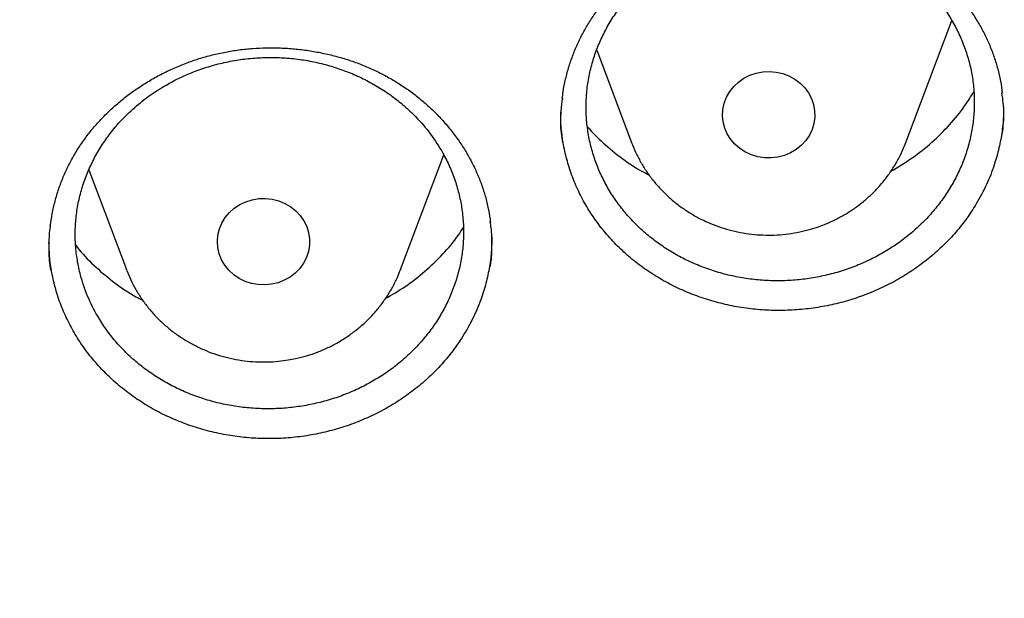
# Model space of a CAD drawing. Header units: millimetres. Extents: x 8 to 795, y 12 to 1770.
# Tile 101 of 136: x 394 to 402, y 1588 to 1593. Entities that reach past the tile are written whole.
import ezdxf

# ---------------------------------------------------------------- set-up
doc = ezdxf.new("R2010")
doc.units = ezdxf.units.MM

msp = doc.modelspace()

# ---------------------------------------------------------------- linework, layer by layer
at = {"color": 7, "linetype": 'Continuous', "lineweight": 30}
for p, q in [((401.3356, 1591.971), (401.7339, 1593.0297)), ((398.6573, 1592.7742), (398.9594, 1591.971)), ((398.9594, 1591.971), (398.9578, 1591.9753)), ((396.9579, 1590.8705), (397.3317, 1591.8641)), ((394.2563, 1591.7355), (394.5818, 1590.8705)), ((394.585, 1590.8619), (394.5818, 1590.8705)), ((396.9579, 1590.8705), (396.9565, 1590.8668))]:
    msp.add_line(p, q, dxfattribs=at)
at = {"color": 7, "linetype": 'Continuous', "lineweight": 30, "flags": 128}
for points in [[(400.2843, 1591.8598), (400.2281, 1591.8449), (400.1702, 1591.8378), (400.1118, 1591.8387), (400.0542, 1591.8476), (399.9986, 1591.8642), (399.9461, 1591.8883), (399.8979, 1591.9192), (399.8551, 1591.9564), (399.8185, 1591.9991), (399.7888, 1592.0463), (399.7669, 1592.0971), (399.753, 1592.1503), (399.7476, 1592.2049), (399.7507, 1592.2596), (399.7622, 1592.3133), (399.782, 1592.3648), (399.8095, 1592.4132), (399.8442, 1592.4572), (399.8854, 1592.496), (399.9322, 1592.5288), (399.9836, 1592.5548), (400.0385, 1592.5736), (400.0957, 1592.5846), (400.154, 1592.5877), (400.2122, 1592.5828), (400.2689, 1592.5701), (400.3231, 1592.5497), (400.3736, 1592.5221), (400.4192, 1592.4879), (400.4591, 1592.4478), (400.4923, 1592.4028), (400.5181, 1592.3536), (400.5361, 1592.3015), (400.5458, 1592.2475), (400.5469, 1592.1927), (400.5396, 1592.1383), (400.5239, 1592.0856), (400.5002, 1592.0355), (400.469, 1591.9892), (400.4309, 1591.9477), (400.3868, 1591.9118), (400.3376, 1591.8823), (400.2843, 1591.8598)], [(395.8393, 1590.7424), (395.7812, 1590.7369), (395.7229, 1590.7393), (395.6655, 1590.7497), (395.6104, 1590.7678), (395.5587, 1590.7932), (395.5115, 1590.8255), (395.4698, 1590.8638), (395.4345, 1590.9075), (395.4063, 1590.9555), (395.3859, 1591.0068), (395.3736, 1591.0604), (395.3698, 1591.115), (395.3746, 1591.1696), (395.3877, 1591.223), (395.409, 1591.274), (395.438, 1591.3216), (395.4741, 1591.3647), (395.5165, 1591.4024), (395.5642, 1591.4339), (395.6164, 1591.4586), (395.6718, 1591.4758), (395.7293, 1591.4853), (395.7877, 1591.4869), (395.8457, 1591.4805), (395.9021, 1591.4662), (395.9556, 1591.4443), (396.0052, 1591.4154), (396.0498, 1591.38), (396.0884, 1591.3389), (396.1202, 1591.293), (396.1446, 1591.2432), (396.161, 1591.1906), (396.169, 1591.1363), (396.1685, 1591.0816), (396.1595, 1591.0274), (396.1423, 1590.9751), (396.1171, 1590.9257), (396.0844, 1590.8802), (396.0451, 1590.8397), (395.9999, 1590.805), (395.9498, 1590.7769), (395.8959, 1590.7558), (395.8393, 1590.7424)]]:
    msp.add_lwpolyline(points, dxfattribs=at)
at = {"color": 7, "linetype": 'Continuous', "lineweight": 30}
for points, knots in [([(356.4037, 1618.2283), (356.4013, 1618.1935), (356.3966, 1618.1228), (356.3904, 1618.0059), (356.3836, 1617.881), (356.3756, 1617.7496), (356.3675, 1617.6087), (356.3596, 1617.4575), (356.3511, 1617.2788), (356.3425, 1617.0702), (356.3344, 1616.8294), (356.3271, 1616.5403), (356.3219, 1616.1986), (356.3208, 1615.7999), (356.3255, 1615.3723), (356.3372, 1614.9124), (356.3571, 1614.4265), (356.3858, 1613.9246), (356.423, 1613.4203), (356.4683, 1612.9175), (356.5218, 1612.4164), (356.5832, 1611.9172), (356.6704, 1611.292), (356.792, 1610.5429), (356.9587, 1609.6727), (357.111, 1608.9838), (357.2344, 1608.4731), (357.3194, 1608.1377), (357.4067, 1607.8084), (357.4938, 1607.4937), (357.5776, 1607.202), (357.6565, 1606.9369), (357.7298, 1606.6981), (357.7967, 1606.4855), (357.8568, 1606.2989), (357.9096, 1606.1384), (357.9547, 1606.0036), (357.9898, 1605.8998), (358.0171, 1605.82), (358.0407, 1605.7514), (358.0669, 1605.6759), (358.0982, 1605.5866), (358.1349, 1605.4828), (358.1812, 1605.3535), (358.2383, 1605.1965), (358.3076, 1605.0093), (358.3867, 1604.8), (358.476, 1604.5689), (358.5761, 1604.316), (358.6855, 1604.0469), (358.8013, 1603.7696), (358.9631, 1603.3924), (359.1731, 1602.9222), (359.4359, 1602.3637), (359.7352, 1601.7579), (360.074, 1601.109), (360.4549, 1600.4213), (360.8466, 1599.7526), (361.2876, 1599.0389), (361.7859, 1598.2788), (362.3478, 1597.475), (362.9346, 1596.6866), (363.4712, 1596.0085), (363.9521, 1595.4302), (364.3742, 1594.9417), (364.8192, 1594.4468), (365.2879, 1593.9461), (365.7468, 1593.476), (366.1921, 1593.0368), (366.6205, 1592.6289), (367.0657, 1592.2198), (367.5272, 1591.8109), (367.9417, 1591.457), (368.296, 1591.1635), (368.578, 1590.935), (368.8416, 1590.7258), (369.0863, 1590.5355), (369.3114, 1590.3633), (369.5073, 1590.2159), (369.6754, 1590.0911), (369.8176, 1589.9868), (369.945, 1589.8942), (370.0499, 1589.8186), (370.1318, 1589.7601), (370.1903, 1589.7184), (370.24, 1589.6832), (370.2964, 1589.6434), (370.3719, 1589.5903), (370.472, 1589.5203), (370.5945, 1589.4354), (370.7396, 1589.3358), (370.9075, 1589.222), (371.1866, 1589.0352), (371.5749, 1588.7817), (372.0709, 1588.4694), (372.5807, 1588.1601), (373.1043, 1587.8545), (373.6415, 1587.5531), (374.2262, 1587.2384), (374.8607, 1586.9125), (375.5468, 1586.5782), (376.2459, 1586.256), (376.9871, 1585.9336), (377.7641, 1585.6167), (378.5755, 1585.3087), (379.3828, 1585.0241), (380.1851, 1584.7623), (380.9769, 1584.524), (381.7576, 1584.3078), (382.5274, 1584.1126), (383.2943, 1583.9355), (384.1383, 1583.7593), (385.0634, 1583.5895), (386.0705, 1583.433), (387.082, 1583.3041), (388.097, 1583.2029), (389.1147, 1583.1297), (390.1343, 1583.0845), (391.1548, 1583.0675), (392.1755, 1583.0789), (393.1953, 1583.1186), (394.2134, 1583.1863), (395.2291, 1583.282), (396.2419, 1583.4056), (397.2528, 1583.5571), (398.2556, 1583.7358), (399.2504, 1583.9413), (400.2365, 1584.1732), (401.2195, 1584.4331), (402.1282, 1584.7006), (402.9645, 1584.9697), (403.7336, 1585.2362), (404.5079, 1585.5243), (405.2944, 1585.8381), (406.092, 1586.1786), (406.8998, 1586.5472), (407.7122, 1586.9427), (408.5279, 1587.3659), (409.1892, 1587.7311), (409.6921, 1588.0213), (410.0304, 1588.2217), (410.3477, 1588.4143), (410.6431, 1588.5977), (410.9155, 1588.7705), (411.1656, 1588.9322), (411.3938, 1589.0824), (411.6022, 1589.2218), (411.7861, 1589.3465), (411.9468, 1589.457), (412.0847, 1589.5529), (412.2041, 1589.6366), (412.2995, 1589.7041), (412.3815, 1589.7624), (412.4628, 1589.8206), (412.5595, 1589.8902), (412.6735, 1589.973), (412.805, 1590.0694), (412.9539, 1590.1796), (413.1166, 1590.3015), (413.2891, 1590.4324), (413.4672, 1590.5693), (413.6494, 1590.7113), (413.9068, 1590.9147), (414.2428, 1591.1862), (414.6597, 1591.534), (415.0919, 1591.9066), (415.5381, 1592.3048), (415.9972, 1592.7297), (416.4201, 1593.1364), (416.805, 1593.5193), (417.1447, 1593.8673), (417.4754, 1594.216), (417.7905, 1594.5577), (418.0886, 1594.8901), (418.3861, 1595.2307), (418.681, 1595.5777), (418.9717, 1595.9296), (419.2419, 1596.2658), (419.494, 1596.5877), (419.7284, 1596.8945), (419.9455, 1597.1854), (420.1443, 1597.4577), (420.3313, 1597.7193), (420.5174, 1597.9849), (420.7125, 1598.2693), (420.9201, 1598.5793), (421.1394, 1598.9151), (421.3695, 1599.2774), (421.6093, 1599.6667), (421.8579, 1600.0836), (422.0943, 1600.4944), (422.3175, 1600.8954), (422.5264, 1601.283), (422.7356, 1601.6845), (422.9389, 1602.0887), (423.1377, 1602.4983), (423.3278, 1602.9048), (423.5087, 1603.3064), (423.6739, 1603.6868), (423.8242, 1604.0456), (423.9606, 1604.3824), (424.0839, 1604.6968), (424.1949, 1604.9887), (424.2802, 1605.2196), (424.3423, 1605.3912), (424.3829, 1605.5049), (424.4166, 1605.6003), (424.4435, 1605.6773), (424.4648, 1605.7388), (424.4862, 1605.8006), (424.5123, 1605.8767), (424.5467, 1605.978), (424.5885, 1606.1027), (424.6456, 1606.2756), (424.7164, 1606.4949), (424.7989, 1606.758), (424.8839, 1607.038), (424.9707, 1607.334), (425.0668, 1607.6744), (425.1714, 1608.0625), (425.2831, 1608.5016), (425.3941, 1608.9665), (425.4949, 1609.4199), (425.5857, 1609.8584), (425.6668, 1610.2786), (425.7445, 1610.7133), (425.8323, 1611.2491), (425.9225, 1611.8738), (426.0074, 1612.5765), (426.0742, 1613.2567), (426.1243, 1613.9141), (426.1594, 1614.5483), (426.1807, 1615.1589), (426.1883, 1615.6554), (426.1887, 1616.0435), (426.1862, 1616.3291), (426.1813, 1616.6077), (426.1741, 1616.875), (426.1655, 1617.1283), (426.1554, 1617.3755), (426.1441, 1617.6138), (426.1317, 1617.8412), (426.1195, 1618.0429), (426.1105, 1618.1696), (426.1063, 1618.2283)], [0, 0, 0, 0, 0.000951, 0.00193, 0.003036, 0.004253, 0.00557, 0.006974, 0.008466, 0.010552, 0.012788, 0.015174, 0.018604, 0.022304, 0.026272, 0.03051, 0.035109, 0.039809, 0.0445, 0.049182, 0.053854, 0.058517, 0.063171, 0.071403, 0.079606, 0.08778, 0.090983, 0.094182, 0.097376, 0.100428, 0.103231, 0.105785, 0.10809, 0.110147, 0.111955, 0.113514, 0.114824, 0.115886, 0.116546, 0.117156, 0.117891, 0.118757, 0.119771, 0.120935, 0.122551, 0.124388, 0.126447, 0.128728, 0.13123, 0.133951, 0.136743, 0.139516, 0.145262, 0.150923, 0.1565, 0.163835, 0.171017, 0.178053, 0.185051, 0.193962, 0.202877, 0.211797, 0.220722, 0.226386, 0.232222, 0.238234, 0.244421, 0.250785, 0.255992, 0.261311, 0.266742, 0.272286, 0.27791, 0.281398, 0.284647, 0.287657, 0.290428, 0.29296, 0.295254, 0.296996, 0.29857, 0.299975, 0.301212, 0.302031, 0.302668, 0.303134, 0.303663, 0.304513, 0.305603, 0.306932, 0.308499, 0.310306, 0.312352, 0.317473, 0.322689, 0.327986, 0.333366, 0.338829, 0.344373, 0.351014, 0.357768, 0.364616, 0.371408, 0.379162, 0.386804, 0.394332, 0.401748, 0.409052, 0.416116, 0.423071, 0.429942, 0.436807, 0.445722, 0.454637, 0.463552, 0.472466, 0.481381, 0.490295, 0.49921, 0.508124, 0.517039, 0.525953, 0.534868, 0.543782, 0.552714, 0.561687, 0.570523, 0.5794, 0.588318, 0.597277, 0.604345, 0.611477, 0.618749, 0.626162, 0.633856, 0.641697, 0.649684, 0.657818, 0.6661, 0.66977, 0.673275, 0.676573, 0.679664, 0.682548, 0.68518, 0.687613, 0.689846, 0.691879, 0.693552, 0.69506, 0.696371, 0.697452, 0.698185, 0.699064, 0.700127, 0.701375, 0.702837, 0.704492, 0.706336, 0.708286, 0.710293, 0.712359, 0.714483, 0.719094, 0.723957, 0.729073, 0.73444, 0.74006, 0.745932, 0.750271, 0.754723, 0.75908, 0.763275, 0.767308, 0.77118, 0.775537, 0.779669, 0.783578, 0.787262, 0.79079, 0.794084, 0.797145, 0.799974, 0.80285, 0.805987, 0.809384, 0.813035, 0.816945, 0.821115, 0.825545, 0.830235, 0.834102, 0.838129, 0.842317, 0.846532, 0.850561, 0.854837, 0.85888, 0.862688, 0.866263, 0.869603, 0.87271, 0.875584, 0.878223, 0.879511, 0.880626, 0.881559, 0.88231, 0.882879, 0.883358, 0.884118, 0.885104, 0.886317, 0.887757, 0.890141, 0.892693, 0.895393, 0.898242, 0.901239, 0.905195, 0.909383, 0.913804, 0.918457, 0.922275, 0.926237, 0.930343, 0.934543, 0.941328, 0.94789, 0.954228, 0.960343, 0.966236, 0.971905, 0.977351, 0.980059, 0.98271, 0.985301, 0.987816, 0.990158, 0.992312, 0.994612, 0.996657, 0.99845, 1, 1, 1, 1]), ([(358.9644, 1612.1596), (358.9677, 1612.1309), (358.9888, 1611.9472), (359.0351, 1611.6094), (359.1037, 1611.1463), (359.1806, 1610.6843), (359.2648, 1610.2235), (359.3565, 1609.7639), (359.4558, 1609.3057), (359.5625, 1608.849), (359.6767, 1608.3938), (359.7982, 1607.9404), (359.9272, 1607.4888), (360.0635, 1607.039), (360.2072, 1606.5913), (360.3582, 1606.1457), (360.5164, 1605.7024), (360.6818, 1605.2613), (360.8544, 1604.8227), (361.0342, 1604.3866), (361.2211, 1603.9532), (361.415, 1603.5225), (361.6159, 1603.0946), (361.8238, 1602.6697), (362.0386, 1602.2478), (362.2603, 1601.8291), (362.4888, 1601.4136), (362.724, 1601.0014), (362.966, 1600.5926), (363.2146, 1600.1874), (363.4698, 1599.7858), (363.7315, 1599.388), (363.9997, 1598.9939), (364.2743, 1598.6038), (364.5552, 1598.2176), (364.8424, 1597.8355), (365.1358, 1597.4576), (365.4354, 1597.084), (365.741, 1596.7147), (366.0526, 1596.3498), (366.3701, 1595.9895), (366.6935, 1595.6338), (367.0227, 1595.2828), (367.3575, 1594.9366), (367.698, 1594.5952), (368.044, 1594.2587), (368.3955, 1593.9273), (368.7523, 1593.601), (369.1144, 1593.2798), (369.4817, 1592.9639), (369.8542, 1592.6533), (370.2317, 1592.3481), (370.6141, 1592.0484), (371.0013, 1591.7542), (371.3933, 1591.4656), (371.79, 1591.1827), (372.1913, 1590.9055), (372.597, 1590.6341), (373.0072, 1590.3686), (373.4216, 1590.1091), (373.8402, 1589.8555), (374.2629, 1589.608), (374.6896, 1589.3666), (375.1202, 1589.1313), (375.5546, 1588.9023), (375.9927, 1588.6795), (376.4343, 1588.4631), (376.8795, 1588.2531), (377.328, 1588.0495), (377.7798, 1587.8523), (378.2347, 1587.6617), (378.6928, 1587.4777), (379.1537, 1587.3002), (379.6175, 1587.1295), (380.0841, 1586.9654), (380.5533, 1586.808), (381.025, 1586.6574), (381.4991, 1586.5137), (381.9755, 1586.3767), (382.454, 1586.2466), (382.9347, 1586.1235), (383.4173, 1586.0072), (383.9017, 1585.8979), (384.3879, 1585.7956), (384.8757, 1585.7003), (385.3649, 1585.6121), (385.8556, 1585.5309), (386.3475, 1585.4567), (386.8406, 1585.3896), (387.3348, 1585.3297), (387.8298, 1585.2768), (388.3257, 1585.2311), (388.8222, 1585.1925), (389.3193, 1585.1611), (389.8169, 1585.1369), (390.3148, 1585.1197), (390.8129, 1585.1098), (391.3111, 1585.107), (391.8094, 1585.1114), (392.3074, 1585.123), (392.8053, 1585.1417), (393.3028, 1585.1676), (393.7998, 1585.2006), (394.2962, 1585.2408), (394.7918, 1585.2881), (395.2867, 1585.3426), (395.7806, 1585.4041), (396.2734, 1585.4728), (396.7651, 1585.5486), (397.2555, 1585.6314), (397.7444, 1585.7212), (398.2319, 1585.8181), (398.7176, 1585.922), (399.2017, 1586.0328), (399.6839, 1586.1506), (400.164, 1586.2754), (400.6421, 1586.407), (401.118, 1586.5455), (401.5916, 1586.6908), (402.0628, 1586.8429), (402.5314, 1587.0018), (402.9973, 1587.1674), (403.4605, 1587.3397), (403.9208, 1587.5186), (404.3782, 1587.7042), (404.8324, 1587.8963), (405.2835, 1588.0949), (405.7313, 1588.2999), (406.1757, 1588.5114), (406.6165, 1588.7293), (407.0538, 1588.9534), (407.4873, 1589.1839), (407.9171, 1589.4205), (408.3429, 1589.6633), (408.7647, 1589.9122), (409.1824, 1590.1672), (409.5958, 1590.4281), (410.005, 1590.6949), (410.4097, 1590.9676), (410.81, 1591.2461), (411.2056, 1591.5303), (411.5966, 1591.8202), (411.9828, 1592.1157), (412.3641, 1592.4166), (412.7404, 1592.7231), (413.1117, 1593.0349), (413.4779, 1593.352), (413.8388, 1593.6744), (414.1945, 1594.0019), (414.5447, 1594.3344), (414.8895, 1594.672), (415.2287, 1595.0145), (415.5623, 1595.3618), (415.8902, 1595.7139), (416.2122, 1596.0707), (416.5284, 1596.4321), (416.8387, 1596.7979), (417.143, 1597.1682), (417.4411, 1597.5428), (417.7332, 1597.9217), (418.019, 1598.3047), (418.2985, 1598.6918), (418.5716, 1599.0829), (418.8384, 1599.4778), (419.0986, 1599.8766), (419.3523, 1600.279), (419.5994, 1600.685), (419.8399, 1601.0946), (420.0736, 1601.5075), (420.3006, 1601.9238), (420.5207, 1602.3433), (420.7339, 1602.7659), (420.9403, 1603.1915), (421.1396, 1603.62), (421.3319, 1604.0513), (421.5172, 1604.4854), (421.6953, 1604.9221), (421.8663, 1605.3613), (422.0302, 1605.8029), (422.1867, 1606.2468), (422.336, 1606.6928), (422.478, 1607.141), (422.6127, 1607.5912), (422.74, 1608.0433), (422.8599, 1608.4971), (422.9724, 1608.9526), (423.0774, 1609.4097), (423.1749, 1609.8682), (423.265, 1610.3281), (423.3475, 1610.7892), (423.4226, 1611.2515), (423.4896, 1611.7148), (423.5367, 1612.0703), (423.559, 1612.2715), (423.5641, 1612.3178)], [0, 0, 0, 0, 0.000972, 0.00622, 0.011468, 0.016716, 0.021964, 0.027212, 0.03246, 0.037709, 0.042957, 0.048205, 0.053453, 0.058702, 0.06395, 0.069198, 0.074447, 0.079695, 0.084943, 0.090192, 0.095441, 0.100689, 0.105938, 0.111186, 0.116435, 0.121684, 0.126933, 0.132182, 0.13743, 0.142679, 0.147928, 0.153177, 0.158426, 0.163676, 0.168925, 0.174174, 0.179423, 0.184673, 0.189922, 0.195171, 0.200421, 0.20567, 0.21092, 0.21617, 0.221419, 0.226669, 0.231919, 0.237169, 0.242418, 0.247668, 0.252918, 0.258168, 0.263418, 0.268668, 0.273918, 0.279169, 0.284419, 0.289669, 0.294919, 0.30017, 0.30542, 0.31067, 0.315921, 0.321171, 0.326422, 0.331672, 0.336923, 0.342173, 0.347424, 0.352674, 0.357925, 0.363176, 0.368426, 0.373677, 0.378928, 0.384178, 0.389429, 0.39468, 0.399931, 0.405182, 0.410432, 0.415683, 0.420934, 0.426185, 0.431436, 0.436687, 0.441938, 0.447189, 0.45244, 0.457691, 0.462942, 0.468193, 0.473444, 0.478694, 0.483945, 0.489196, 0.494447, 0.499698, 0.504949, 0.5102, 0.515451, 0.520702, 0.525953, 0.531204, 0.536455, 0.541706, 0.546957, 0.552208, 0.557459, 0.56271, 0.567961, 0.573212, 0.578463, 0.583714, 0.588965, 0.594216, 0.599467, 0.604718, 0.609968, 0.615219, 0.62047, 0.625721, 0.630972, 0.636222, 0.641473, 0.646724, 0.651975, 0.657225, 0.662476, 0.667726, 0.672977, 0.678228, 0.683478, 0.688729, 0.693979, 0.69923, 0.70448, 0.70973, 0.714981, 0.720231, 0.725481, 0.730732, 0.735982, 0.741232, 0.746482, 0.751732, 0.756982, 0.762232, 0.767482, 0.772732, 0.777982, 0.783232, 0.788481, 0.793731, 0.798981, 0.80423, 0.80948, 0.81473, 0.819979, 0.825228, 0.830478, 0.835727, 0.840976, 0.846226, 0.851475, 0.856724, 0.861973, 0.867222, 0.872471, 0.87772, 0.882969, 0.888218, 0.893467, 0.898715, 0.903964, 0.909213, 0.914461, 0.91971, 0.924958, 0.930207, 0.935455, 0.940704, 0.945952, 0.9512, 0.956449, 0.961697, 0.966945, 0.972193, 0.977442, 0.98269, 0.987938, 0.993186, 0.998434, 1, 1, 1, 1]), ([(398.5742, 1592.9849), (398.5837, 1593.0005), (398.6123, 1593.0473), (398.6648, 1593.1232), (398.734, 1593.2111), (398.8096, 1593.2956), (398.8914, 1593.3762), (398.979, 1593.4527), (399.0719, 1593.5244), (399.1696, 1593.591), (399.2716, 1593.652), (399.3773, 1593.7072), (399.4862, 1593.7561), (399.5975, 1593.7985), (399.7107, 1593.8342), (399.8253, 1593.8631), (399.9414, 1593.8853), (400.0593, 1593.901), (400.1791, 1593.9102), (400.3003, 1593.9128), (400.422, 1593.9086), (400.5435, 1593.8976), (400.664, 1593.88), (400.7826, 1593.8557), (400.8985, 1593.8249), (401.011, 1593.7879), (401.1195, 1593.745), (401.2236, 1593.6963), (401.3239, 1593.6416), (401.4206, 1593.581), (401.5137, 1593.5145), (401.6025, 1593.4423), (401.6866, 1593.3649), (401.7654, 1593.2825), (401.8383, 1593.1958), (401.9051, 1593.105), (401.9652, 1593.0109), (402.0183, 1592.9139), (402.0642, 1592.8145), (402.1025, 1592.7132), (402.1336, 1592.6102), (402.1565, 1592.5054), (402.1691, 1592.4348), (402.1721, 1592.399), (402.1721, 1592.3989)], [0, 0, 0, 0, 0.012161, 0.036509, 0.06096, 0.085559, 0.11029, 0.135127, 0.160035, 0.184975, 0.209889, 0.234731, 0.259458, 0.284033, 0.308428, 0.332611, 0.356649, 0.380919, 0.405451, 0.430199, 0.455106, 0.480108, 0.505132, 0.530086, 0.554903, 0.579525, 0.603906, 0.628032, 0.652103, 0.676471, 0.701061, 0.725845, 0.750784, 0.775834, 0.800949, 0.826078, 0.851166, 0.876175, 0.901078, 0.925855, 0.950481, 0.975139, 0.999971, 1, 1, 1, 1]), ([(399.0479, 1593.3545), (399.0161, 1593.3233), (398.9523, 1593.2608), (398.8671, 1593.1576), (398.7901, 1593.0475), (398.724, 1592.932), (398.6689, 1592.8127), (398.6253, 1592.6904), (398.5927, 1592.564), (398.5721, 1592.4361), (398.5635, 1592.3074), (398.5667, 1592.1794), (398.5819, 1592.0509), (398.609, 1591.9245), (398.6478, 1591.8011), (398.6975, 1591.6818), (398.7589, 1591.5657), (398.8307, 1591.4551), (398.9123, 1591.3511), (399.003, 1591.254), (399.1036, 1591.1632), (399.2125, 1591.0807), (399.3281, 1591.0074), (399.4496, 1590.9435), (399.578, 1590.8885), (399.711, 1590.8439), (399.8474, 1590.8098), (399.9858, 1590.7863), (400.1276, 1590.7733), (400.2699, 1590.7714), (400.4116, 1590.7803), (400.5513, 1590.7998), (400.6904, 1590.8302), (400.8259, 1590.8711), (400.957, 1590.922), (401.0823, 1590.9823), (401.2031, 1591.0526), (401.3166, 1591.1317), (401.4223, 1591.2188), (401.5191, 1591.313), (401.608, 1591.4153), (401.6868, 1591.5236), (401.7553, 1591.6372), (401.8128, 1591.7548), (401.8597, 1591.8775), (401.895, 1592.003), (401.9185, 1592.1302), (401.9301, 1592.258), (401.9299, 1592.3874), (401.9175, 1592.5159), (401.8934, 1592.6425), (401.8578, 1592.766), (401.8103, 1592.8876), (401.7518, 1593.0044), (401.6829, 1593.1157), (401.6041, 1593.2211), (401.5146, 1593.3212), (401.4161, 1593.4137), (401.3098, 1593.4978), (401.1966, 1593.573), (401.0754, 1593.64), (400.9485, 1593.6971), (400.817, 1593.7441), (400.6822, 1593.7807), (400.5429, 1593.8071), (400.4018, 1593.8226), (400.2601, 1593.8273), (400.119, 1593.8212), (399.9773, 1593.8041), (399.838, 1593.7763), (399.702, 1593.7381), (399.5705, 1593.69), (399.4424, 1593.6315), (399.3104, 1593.5578), (399.1759, 1593.4672), (399.0907, 1593.3922), (399.0479, 1593.3545)], [0, 0, 0, 0, 0.013183, 0.026457, 0.040021, 0.053683, 0.066914, 0.080261, 0.093703, 0.107366, 0.120603, 0.133957, 0.147406, 0.161075, 0.174318, 0.187654, 0.201133, 0.214809, 0.228006, 0.241295, 0.254874, 0.268552, 0.281793, 0.295128, 0.308606, 0.322281, 0.335516, 0.348867, 0.362314, 0.375982, 0.389209, 0.402552, 0.415991, 0.429651, 0.442873, 0.456212, 0.469646, 0.4833, 0.496522, 0.509861, 0.523294, 0.536948, 0.550175, 0.563519, 0.576957, 0.590616, 0.603851, 0.617202, 0.630648, 0.644315, 0.657557, 0.670915, 0.684369, 0.698043, 0.71124, 0.724529, 0.738107, 0.751785, 0.765029, 0.778365, 0.791844, 0.805521, 0.818758, 0.832112, 0.845561, 0.859231, 0.872461, 0.885807, 0.899248, 0.91291, 0.926133, 0.939473, 0.952908, 0.966563, 0.983189, 1, 1, 1, 1]), ([(398.3586, 1592.3528), (398.361, 1592.3734), (398.3676, 1592.4304), (398.3868, 1592.5231), (398.4154, 1592.6301), (398.4516, 1592.735), (398.4949, 1592.8372), (398.5367, 1592.9202), (398.5648, 1592.9686), (398.5742, 1592.9849)], [0, 0, 0, 0, 0.093574, 0.259799, 0.425591, 0.590653, 0.754745, 0.91769, 1, 1, 1, 1]), ([(394.1636, 1591.9194), (394.1736, 1591.9347), (394.2035, 1591.9805), (394.2583, 1592.0547), (394.33, 1592.1403), (394.4082, 1592.2224), (394.4923, 1592.3004), (394.5821, 1592.374), (394.677, 1592.4428), (394.7767, 1592.5063), (394.8805, 1592.5641), (394.9878, 1592.6159), (395.098, 1592.6614), (395.2106, 1592.7004), (395.3248, 1592.7326), (395.4402, 1592.758), (395.5569, 1592.7766), (395.6752, 1592.7887), (395.7952, 1592.7943), (395.9164, 1592.7931), (396.0379, 1592.7853), (396.1591, 1592.7707), (396.279, 1592.7494), (396.3968, 1592.7216), (396.5117, 1592.6874), (396.623, 1592.6471), (396.7301, 1592.601), (396.8327, 1592.5492), (396.9313, 1592.4916), (397.0262, 1592.4282), (397.1172, 1592.359), (397.2039, 1592.2844), (397.2856, 1592.2046), (397.3619, 1592.12), (397.4322, 1592.0312), (397.4962, 1591.9387), (397.5535, 1591.843), (397.6037, 1591.7446), (397.6466, 1591.644), (397.6821, 1591.5418), (397.7096, 1591.438), (397.7276, 1591.3506), (397.7336, 1591.2976), (397.7356, 1591.2798)], [0, 0, 0, 0, 0.01232, 0.03699, 0.061764, 0.086686, 0.111741, 0.136902, 0.162134, 0.187397, 0.212634, 0.237797, 0.262842, 0.287734, 0.312443, 0.336937, 0.361278, 0.385853, 0.410693, 0.435751, 0.46097, 0.486283, 0.511619, 0.536883, 0.562008, 0.586935, 0.611618, 0.636041, 0.660407, 0.685072, 0.709963, 0.735051, 0.760297, 0.785657, 0.811083, 0.836527, 0.861929, 0.887253, 0.91247, 0.937561, 0.962501, 0.987475, 1, 1, 1, 1]), ([(394.6217, 1592.2478), (394.5899, 1592.2169), (394.526, 1592.1549), (394.4407, 1592.0524), (394.3635, 1591.943), (394.2972, 1591.8281), (394.2421, 1591.7093), (394.1983, 1591.5875), (394.1656, 1591.4616), (394.1449, 1591.334), (394.1362, 1591.2057), (394.1393, 1591.0779), (394.1544, 1590.9494), (394.186, 1590.8023), (394.2415, 1590.6383), (394.3193, 1590.4821), (394.4031, 1590.3528), (394.4849, 1590.2482), (394.5756, 1590.1507), (394.6762, 1590.0595), (394.7847, 1589.9767), (394.9003, 1589.9028), (395.0217, 1589.8382), (395.1502, 1589.7826), (395.2832, 1589.7371), (395.4196, 1589.7022), (395.558, 1589.6779), (395.6998, 1589.664), (395.842, 1589.6611), (395.9838, 1589.6691), (396.1235, 1589.6877), (396.2626, 1589.7171), (396.3982, 1589.757), (396.5293, 1589.807), (396.6547, 1589.8663), (396.7755, 1589.9356), (396.8892, 1590.0138), (396.9949, 1590.1001), (397.0919, 1590.1935), (397.1809, 1590.295), (397.2598, 1590.4026), (397.3284, 1590.5156), (397.386, 1590.6326), (397.4331, 1590.7548), (397.4684, 1590.8798), (397.492, 1591.0067), (397.5037, 1591.1342), (397.5036, 1591.2634), (397.4913, 1591.3917), (397.4672, 1591.5182), (397.4317, 1591.6418), (397.3843, 1591.7635), (397.3162, 1591.8999), (397.2204, 1592.0476), (397.1048, 1592.1832), (396.9902, 1592.2913), (396.884, 1592.3759), (396.7708, 1592.4517), (396.6496, 1592.5194), (396.5226, 1592.5772), (396.3912, 1592.625), (396.2564, 1592.6624), (396.1171, 1592.6897), (395.9761, 1592.7061), (395.8343, 1592.7116), (395.6932, 1592.7064), (395.5516, 1592.6904), (395.4122, 1592.6635), (395.2761, 1592.6263), (395.1446, 1592.5792), (395.0165, 1592.5217), (394.8843, 1592.4489), (394.7498, 1592.3594), (394.6645, 1592.2851), (394.6217, 1592.2478)], [0, 0, 0, 0, 0.013187, 0.026466, 0.040034, 0.053701, 0.066948, 0.080288, 0.093735, 0.107401, 0.120643, 0.133976, 0.147453, 0.161127, 0.180993, 0.201177, 0.214855, 0.228099, 0.241436, 0.254917, 0.268595, 0.281833, 0.295165, 0.30864, 0.322312, 0.335555, 0.348891, 0.362334, 0.375998, 0.389234, 0.402563, 0.415999, 0.429656, 0.44289, 0.456216, 0.46965, 0.483303, 0.49654, 0.509869, 0.523305, 0.536961, 0.550204, 0.56354, 0.576983, 0.590646, 0.603897, 0.617241, 0.630692, 0.644363, 0.657607, 0.670944, 0.684425, 0.698102, 0.717968, 0.738152, 0.75183, 0.765071, 0.778405, 0.791882, 0.805556, 0.818802, 0.83214, 0.845586, 0.859252, 0.87249, 0.885821, 0.899259, 0.912918, 0.926152, 0.939478, 0.952912, 0.966566, 0.983191, 1, 1, 1, 1]), ([(401.2061, 1591.7225), (401.2685, 1591.76), (401.3942, 1591.8353), (401.5642, 1591.9719), (401.7175, 1592.1239), (401.8398, 1592.2714), (401.9006, 1592.3722), (401.9253, 1592.4132)], [0, 0, 0, 0, 0.211261, 0.42521, 0.639842, 0.85379, 1, 1, 1, 1]), ([(402.169, 1592.0246), (402.1734, 1592.0557), (402.1868, 1592.1515), (402.1866, 1592.2786), (402.1734, 1592.3726), (402.1692, 1592.4021)], [0, 0, 0, 0, 0.247939, 0.763861, 1, 1, 1, 1]), ([(398.3593, 1592.3564), (398.3546, 1592.3202), (398.3413, 1592.219), (398.342, 1592.0898), (398.3555, 1591.9988), (398.3594, 1591.9724)], [0, 0, 0, 0, 0.283538, 0.791943, 1, 1, 1, 1]), ([(401.9465, 1591.4391), (401.9198, 1591.3972), (401.8662, 1591.313), (401.7708, 1591.1937), (401.6645, 1591.0802), (401.5479, 1590.9753), (401.4228, 1590.8802), (401.29, 1590.7954), (401.1485, 1590.72), (401.0011, 1590.6559), (400.8491, 1590.6034), (400.6939, 1590.5629), (400.5339, 1590.5341), (400.3725, 1590.5176), (400.2111, 1590.5136), (400.0509, 1590.5217), (399.8905, 1590.5423), (399.7331, 1590.575), (399.5798, 1590.6196), (399.4318, 1590.6755), (399.2883, 1590.7433), (399.152, 1590.8217), (399.0242, 1590.9101), (398.9057, 1591.0075), (398.7955, 1591.1149), (398.6961, 1591.2302), (398.6082, 1591.3525), (398.5323, 1591.4806), (398.4679, 1591.6156), (398.4166, 1591.7549), (398.3785, 1591.8974), (398.3548, 1592.0417), (398.3439, 1592.1551), (398.3457, 1592.2201), (398.3461, 1592.236)], [0, 0, 0, 0, 0.031407, 0.063035, 0.095348, 0.127895, 0.159436, 0.191204, 0.223316, 0.255895, 0.287347, 0.319022, 0.351039, 0.383523, 0.414908, 0.446513, 0.478456, 0.510862, 0.54234, 0.574039, 0.60608, 0.638586, 0.670072, 0.701777, 0.733824, 0.766335, 0.797866, 0.829618, 0.861711, 0.894269, 0.925798, 0.957548, 0.989635, 1, 1, 1, 1]), ([(402.182, 1592.2811), (402.1824, 1592.2595), (402.1836, 1592.1892), (402.1714, 1592.0699), (402.1456, 1591.9237), (402.1018, 1591.7681), (402.0386, 1591.6043), (401.9773, 1591.4944), (401.9465, 1591.4391)], [0, 0, 0, 0, 0.074119, 0.240852, 0.409377, 0.580361, 0.789018, 1, 1, 1, 1]), ([(398.5772, 1592.1072), (398.6212, 1592.0599), (398.7128, 1591.9615), (398.876, 1591.8323), (399.0103, 1591.7408), (399.0926, 1591.7007), (399.1093, 1591.6926)], [0, 0, 0, 0, 0.2901484, 0.6048376, 0.919643, 1, 1, 1, 1]), ([(398.9584, 1591.9757), (398.961, 1591.9681), (398.9738, 1591.9306), (399.004, 1591.8656), (399.0488, 1591.7817), (399.1009, 1591.7015), (399.1591, 1591.6254), (399.2233, 1591.5539), (399.2932, 1591.4874), (399.3682, 1591.4262), (399.448, 1591.3708), (399.5321, 1591.3216), (399.62, 1591.2787), (399.7111, 1591.2425), (399.805, 1591.2133), (399.901, 1591.1912), (399.9986, 1591.1763), (400.0972, 1591.1688), (400.1961, 1591.1687), (400.2949, 1591.1761), (400.3927, 1591.191), (400.4848, 1591.2118), (400.5432, 1591.2305), (400.5703, 1591.2391)], [0, 0, 0, 0, 0.01246, 0.061514, 0.110619, 0.159788, 0.209029, 0.258353, 0.307763, 0.357262, 0.406851, 0.456529, 0.506291, 0.556132, 0.606045, 0.656022, 0.706056, 0.756137, 0.806255, 0.8564, 0.906559, 0.956719, 1, 1, 1, 1]), ([(400.5703, 1591.2391), (400.5906, 1591.2464), (400.6419, 1591.2648), (400.7216, 1591.3004), (400.8082, 1591.347), (400.8907, 1591.4), (400.9686, 1591.459), (401.0414, 1591.5238), (401.1088, 1591.5938), (401.1701, 1591.6686), (401.2253, 1591.7478), (401.2735, 1591.831), (401.3103, 1591.9055), (401.328, 1591.9533), (401.3347, 1591.9712)], [0, 0, 0, 0, 0.05882, 0.148147, 0.237453, 0.326668, 0.415773, 0.504748, 0.593578, 0.68225, 0.770755, 0.859089, 0.947251, 1, 1, 1, 1]), ([(393.9219, 1591.2477), (393.927, 1591.2838), (393.9373, 1591.3563), (393.9623, 1591.4637), (393.9942, 1591.5697), (394.0335, 1591.6733), (394.0798, 1591.774), (394.124, 1591.8557), (394.1536, 1591.9033), (394.1636, 1591.9194)], [0, 0, 0, 0, 0.154174, 0.309155, 0.46374, 0.617651, 0.770663, 0.922607, 1, 1, 1, 1]), ([(397.7359, 1590.8971), (397.7383, 1590.9129), (397.7478, 1590.9761), (397.7501, 1591.0884), (397.7476, 1591.2019), (397.7377, 1591.2665), (397.7352, 1591.2835)], [0, 0, 0, 0, 0.122669, 0.493886, 0.867666, 1, 1, 1, 1]), ([(393.9209, 1591.2515), (393.9204, 1591.2485), (393.912, 1591.1977), (393.9086, 1591.0968), (393.909, 1590.9701), (393.9195, 1590.8925), (393.9234, 1590.8638)], [0, 0, 0, 0, 0.023507, 0.39596, 0.776508, 1, 1, 1, 1]), ([(396.8265, 1590.6188), (396.8843, 1590.6524), (397.0054, 1590.7231), (397.1719, 1590.8536), (397.3258, 1591.0033), (397.4366, 1591.1316), (397.4876, 1591.2131), (397.5016, 1591.2355)], [0, 0, 0, 0, 0.211843, 0.44475, 0.678401, 0.911309, 1, 1, 1, 1]), ([(397.4852, 1590.2732), (397.4572, 1590.2322), (397.4011, 1590.1497), (397.302, 1590.0337), (397.1921, 1589.9236), (397.0723, 1589.8225), (396.9443, 1589.7315), (396.8088, 1589.651), (396.665, 1589.5802), (396.5156, 1589.5209), (396.362, 1589.4732), (396.2056, 1589.4378), (396.0448, 1589.414), (395.8829, 1589.4027), (395.7214, 1589.4038), (395.5615, 1589.417), (395.4019, 1589.4426), (395.2455, 1589.4802), (395.0937, 1589.5296), (394.9477, 1589.59), (394.8063, 1589.6622), (394.6726, 1589.7448), (394.5477, 1589.837), (394.4323, 1589.9379), (394.3256, 1590.0485), (394.2299, 1590.1667), (394.1458, 1590.2915), (394.074, 1590.4217), (394.0139, 1590.5584), (393.9668, 1590.699), (393.9337, 1590.8423), (393.9138, 1590.9787), (393.9113, 1591.068), (393.9102, 1591.1087)], [0, 0, 0, 0, 0.031935, 0.064094, 0.09695, 0.130045, 0.162108, 0.194401, 0.227044, 0.260163, 0.292129, 0.324322, 0.356864, 0.38988, 0.421768, 0.45388, 0.486336, 0.519261, 0.551235, 0.583433, 0.615979, 0.648997, 0.680974, 0.713174, 0.74572, 0.778739, 0.810763, 0.843013, 0.875609, 0.908677, 0.940707, 0.972962, 1, 1, 1, 1]), ([(397.748, 1591.1551), (397.7476, 1591.1172), (397.7468, 1591.0306), (397.7297, 1590.8956), (397.6991, 1590.7505), (397.6506, 1590.5966), (397.5824, 1590.4352), (397.5178, 1590.3274), (397.4852, 1590.2732)], [0, 0, 0, 0, 0.12345, 0.281313, 0.440873, 0.602759, 0.80028, 1, 1, 1, 1]), ([(394.1412, 1591.0833), (394.1513, 1591.0697), (394.203, 1591.0003), (394.3162, 1590.8881), (394.4804, 1590.7513), (394.6179, 1590.6568), (394.7032, 1590.614), (394.7232, 1590.6041)], [0, 0, 0, 0, 0.068912, 0.351206, 0.632604, 0.914155, 1, 1, 1, 1]), ([(394.5854, 1590.8616), (394.5964, 1590.8346), (394.6193, 1590.7782), (394.6627, 1590.6962), (394.7133, 1590.6152), (394.7704, 1590.5384), (394.8336, 1590.466), (394.9025, 1590.3985), (394.9766, 1590.3364), (395.0555, 1590.2799), (395.1389, 1590.2295), (395.2261, 1590.1855), (395.3167, 1590.1481), (395.4102, 1590.1176), (395.5058, 1590.0941), (395.6032, 1590.078), (395.7016, 1590.0691), (395.8006, 1590.0678), (395.895, 1590.0732), (395.9558, 1590.0821), (395.984, 1590.0862)], [0, 0, 0, 0, 0.051175, 0.106757, 0.162409, 0.218142, 0.273965, 0.329887, 0.385909, 0.442033, 0.498257, 0.554578, 0.610989, 0.667483, 0.724053, 0.780687, 0.837377, 0.894111, 0.950878, 1, 1, 1, 1]), ([(395.984, 1590.0862), (396.0053, 1590.09), (396.059, 1590.0997), (396.1437, 1590.1218), (396.2372, 1590.1534), (396.3279, 1590.1921), (396.4151, 1590.2376), (396.4984, 1590.2894), (396.5772, 1590.3474), (396.651, 1590.4112), (396.7193, 1590.4803), (396.7818, 1590.5543), (396.8381, 1590.6327), (396.8876, 1590.7151), (396.9274, 1590.7932), (396.9473, 1590.8449), (396.9557, 1590.8668)], [0, 0, 0, 0, 0.049232, 0.124304, 0.199383, 0.274425, 0.349412, 0.424326, 0.49915, 0.573869, 0.648468, 0.722935, 0.797264, 0.871448, 0.945489, 1, 1, 1, 1])]:
    msp.add_open_spline(points, degree=3, knots=knots, dxfattribs=at)

doc.saveas('drawing.dxf')
